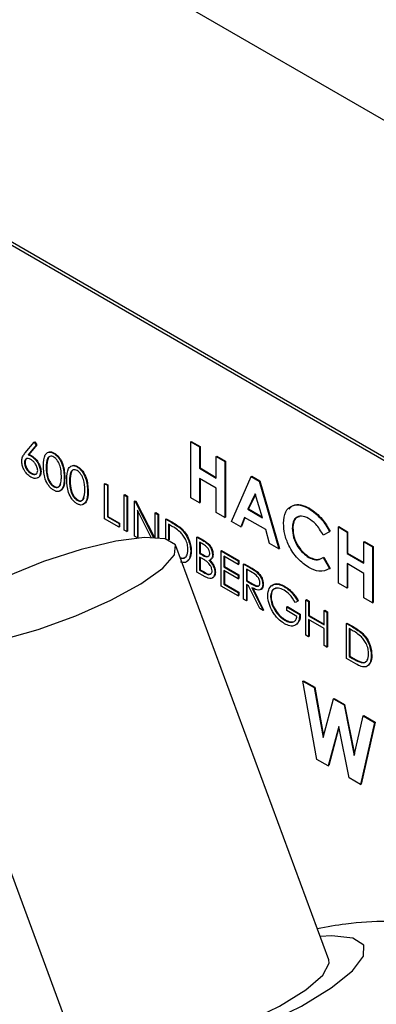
# Model space of a CAD drawing. Header units: inches. Extents: x 0.6 to 33.8, y 0 to 21.7.
# Tile 199 of 204: x 29.328 to 29.436, y 18.058 to 18.357. Entities that reach past the tile are written whole.
import ezdxf

# ---------------------------------------------------------------- set-up
doc = ezdxf.new("R2010")
doc.units = ezdxf.units.IN
doc.header["$MEASUREMENT"] = 0

msp = doc.modelspace()

# ---------------------------------------------------------------- linework, layer by layer
at = {"color": 7, "linetype": 'Continuous'}
for p, q in [((31.17635, 17.32282), (25.51949, 20.58845)), ((29.60421, 18.12731), (29.21883, 18.34978)), ((29.60509, 18.12782), (29.21972, 18.35029)), ((29.32924, 18.22554), (29.33199, 18.22881)), ((29.33199, 18.22881), (29.33217, 18.22891)), ((29.33199, 18.22881), (29.33263, 18.22787)), ((29.33217, 18.22891), (29.3328, 18.22797)), ((29.37946, 18.22895), (29.37963, 18.22905)), ((29.37946, 18.22895), (29.3821, 18.22742)), ((29.37946, 18.21194), (29.37946, 18.22895)), ((29.37963, 18.22905), (29.38228, 18.22752)), ((29.33263, 18.22787), (29.33019, 18.22497)), ((29.3328, 18.22797), (29.33037, 18.22508)), ((29.33263, 18.22787), (29.3328, 18.22797)), ((29.3821, 18.22742), (29.38228, 18.22752)), ((29.3821, 18.22742), (29.3821, 18.22088)), ((29.38228, 18.22752), (29.38228, 18.22098)), ((29.33019, 18.22497), (29.33037, 18.22508)), ((29.33115, 18.22453), (29.33132, 18.22463)), ((29.3379, 18.2254), (29.33808, 18.2255)), ((29.3872, 18.22448), (29.38738, 18.22458)), ((29.3872, 18.22448), (29.38984, 18.22295)), ((29.3872, 18.21794), (29.3872, 18.22448)), ((29.38738, 18.22458), (29.39002, 18.22305)), ((29.38984, 18.22295), (29.39002, 18.22305)), ((29.38984, 18.22295), (29.38984, 18.20594)), ((29.39002, 18.22305), (29.39002, 18.20604)), ((29.32904, 18.22254), (29.32922, 18.22264)), ((29.33388, 18.2198), (29.33406, 18.2199)), ((29.33565, 18.22111), (29.33583, 18.22121)), ((29.34498, 18.22131), (29.34516, 18.22141)), ((29.3821, 18.22088), (29.38228, 18.22098)), ((29.3821, 18.22088), (29.3872, 18.21794)), ((29.38228, 18.22098), (29.3872, 18.21814)), ((29.33105, 18.21927), (29.33122, 18.21937)), ((29.34108, 18.21797), (29.34126, 18.21807)), ((29.34273, 18.21702), (29.34291, 18.21712)), ((29.3872, 18.21488), (29.3821, 18.21783)), ((29.3821, 18.21783), (29.3821, 18.21041)), ((29.38228, 18.21772), (29.38228, 18.21051)), ((29.39183, 18.2048), (29.39778, 18.21837)), ((29.39778, 18.21837), (29.39796, 18.21847)), ((29.39778, 18.21837), (29.40023, 18.21696)), ((29.39796, 18.21847), (29.40041, 18.21706)), ((29.40023, 18.21696), (29.40041, 18.21706)), ((29.40023, 18.21696), (29.40618, 18.19651)), ((29.40041, 18.21706), (29.40636, 18.19661)), ((29.33793, 18.21529), (29.33811, 18.2154)), ((29.34816, 18.21388), (29.34834, 18.21398)), ((29.35336, 18.2162), (29.35353, 18.21631)), ((29.35336, 18.2162), (29.35418, 18.21573)), ((29.35336, 18.20557), (29.35336, 18.2162)), ((29.35353, 18.21631), (29.35436, 18.21583)), ((29.35418, 18.21573), (29.35436, 18.21583)), ((29.35418, 18.21573), (29.35418, 18.20618)), ((29.35436, 18.21583), (29.35436, 18.20629)), ((29.3872, 18.20747), (29.3872, 18.21488)), ((29.34501, 18.21121), (29.34519, 18.21131)), ((29.35926, 18.2128), (29.35943, 18.2129)), ((29.35926, 18.2128), (29.36008, 18.21232)), ((29.35926, 18.20216), (29.35926, 18.2128)), ((29.35943, 18.2129), (29.36026, 18.21242)), ((29.36008, 18.21232), (29.36026, 18.21242)), ((29.36008, 18.21232), (29.36008, 18.20169)), ((29.36026, 18.21242), (29.36026, 18.20179)), ((29.36244, 18.21096), (29.36262, 18.21106)), ((29.36244, 18.20032), (29.36244, 18.21096)), ((29.36244, 18.21096), (29.36262, 18.21086)), ((29.36262, 18.21106), (29.36279, 18.21096)), ((29.36262, 18.21086), (29.36279, 18.21096)), ((29.36279, 18.21096), (29.36845, 18.19992)), ((29.3821, 18.21041), (29.37946, 18.21194)), ((29.399, 18.2131), (29.3968, 18.20847)), ((29.39905, 18.21294), (29.39697, 18.20857)), ((29.40121, 18.20592), (29.399, 18.2131)), ((29.36262, 18.21086), (29.36822, 18.19992)), ((29.3675, 18.19993), (29.36327, 18.2082)), ((29.36327, 18.2082), (29.36327, 18.19985)), ((29.3821, 18.21041), (29.38228, 18.21051)), ((29.3968, 18.20847), (29.39697, 18.20857)), ((29.3968, 18.20847), (29.40121, 18.20592)), ((29.39697, 18.20857), (29.40113, 18.20617)), ((29.41529, 18.2087), (29.41546, 18.2088)), ((29.35772, 18.20305), (29.35336, 18.20557)), ((29.35418, 18.20618), (29.35436, 18.20629)), ((29.35418, 18.20618), (29.35772, 18.20414)), ((29.35436, 18.20629), (29.3579, 18.20424)), ((29.36345, 18.20785), (29.36345, 18.19995)), ((29.3687, 18.20734), (29.36888, 18.20745)), ((29.3687, 18.19991), (29.3687, 18.20734)), ((29.3687, 18.20734), (29.36953, 18.20687)), ((29.36888, 18.20745), (29.3697, 18.20697)), ((29.36953, 18.20687), (29.3697, 18.20697)), ((29.36953, 18.20687), (29.36953, 18.19985)), ((29.3697, 18.20697), (29.3697, 18.19984)), ((29.37189, 18.2055), (29.37206, 18.20561)), ((29.37189, 18.19949), (29.37189, 18.2055)), ((29.37189, 18.2055), (29.37375, 18.20443)), ((29.37206, 18.20561), (29.37392, 18.20453)), ((29.38984, 18.20594), (29.3872, 18.20747)), ((29.38984, 18.20594), (29.39002, 18.20604)), ((29.39579, 18.206), (29.39465, 18.20317)), ((29.3959, 18.20593), (29.39483, 18.20327)), ((29.40221, 18.20229), (29.39579, 18.206)), ((29.35772, 18.20414), (29.3579, 18.20424)), ((29.35772, 18.20414), (29.35772, 18.20305)), ((29.35772, 18.20305), (29.3579, 18.20315)), ((29.3579, 18.20424), (29.3579, 18.20315)), ((29.36008, 18.20169), (29.35926, 18.20216)), ((29.37336, 18.20356), (29.37271, 18.20394)), ((29.37271, 18.20394), (29.37271, 18.19924)), ((29.37289, 18.20384), (29.37289, 18.19917)), ((29.37375, 18.20443), (29.37392, 18.20453)), ((29.37667, 18.20236), (29.37685, 18.20246)), ((29.39465, 18.20317), (29.39183, 18.2048)), ((29.39465, 18.20317), (29.39483, 18.20327)), ((29.40336, 18.19814), (29.40221, 18.20229)), ((29.41024, 18.20271), (29.41042, 18.20281)), ((29.42422, 18.20311), (29.42439, 18.20321)), ((29.42422, 18.20311), (29.42686, 18.20158)), ((29.42422, 18.1861), (29.42422, 18.20311)), ((29.42439, 18.20321), (29.42704, 18.20168)), ((29.36008, 18.20169), (29.36026, 18.20179)), ((29.36327, 18.19985), (29.36244, 18.20032)), ((29.36327, 18.19985), (29.36345, 18.19995)), ((29.38133, 18.20005), (29.38151, 18.20016)), ((29.38133, 18.20005), (29.38313, 18.19902)), ((29.38133, 18.18942), (29.38133, 18.20005)), ((29.38151, 18.20016), (29.3833, 18.19912)), ((29.38313, 18.19902), (29.3833, 18.19912)), ((29.42157, 18.20168), (29.41963, 18.20066)), ((29.42157, 18.20168), (29.42175, 18.20179)), ((29.42686, 18.20158), (29.42704, 18.20168)), ((29.42686, 18.20158), (29.42686, 18.19504)), ((29.42704, 18.20168), (29.42704, 18.19514)), ((29.42132, 18.07193), (29.37498, 18.19738)), ((29.38328, 18.19784), (29.38216, 18.19849)), ((29.38216, 18.19849), (29.38216, 18.19508)), ((29.38233, 18.19838), (29.38233, 18.19518)), ((29.40618, 18.19651), (29.40336, 18.19814)), ((29.40618, 18.19651), (29.40636, 18.19661)), ((29.43196, 18.19864), (29.43214, 18.19874)), ((29.43196, 18.1921), (29.43196, 18.19864)), ((29.43196, 18.19864), (29.4346, 18.19711)), ((29.43214, 18.19874), (29.43478, 18.19721)), ((29.4346, 18.19711), (29.43478, 18.19721)), ((29.4346, 18.19711), (29.4346, 18.1801)), ((29.43478, 18.19721), (29.43478, 18.1802)), ((29.37629, 18.19384), (29.37658, 18.19373)), ((29.3764, 18.19363), (29.37658, 18.19373)), ((29.37944, 18.19569), (29.37962, 18.1958)), ((29.38216, 18.19508), (29.38233, 18.19518)), ((29.38216, 18.19508), (29.38271, 18.19476)), ((29.38271, 18.19367), (29.38216, 18.19399)), ((29.38216, 18.19399), (29.38216, 18.19003)), ((29.38233, 18.19518), (29.38289, 18.19486)), ((29.38233, 18.19389), (29.38233, 18.19014)), ((29.38271, 18.19476), (29.38289, 18.19486)), ((29.3854, 18.19317), (29.38562, 18.1933)), ((29.38605, 18.19469), (29.38623, 18.1948)), ((29.38865, 18.19583), (29.38883, 18.19593)), ((29.38865, 18.19583), (29.39384, 18.19283)), ((29.38865, 18.1852), (29.38865, 18.19583)), ((29.38883, 18.19593), (29.39402, 18.19293)), ((29.39384, 18.19174), (29.38948, 18.19426)), ((29.38948, 18.19426), (29.38948, 18.19099)), ((29.38965, 18.19416), (29.38965, 18.19109)), ((29.41523, 18.1939), (29.41541, 18.194)), ((29.41963, 18.19383), (29.41981, 18.19394)), ((29.41963, 18.19383), (29.42151, 18.19047)), ((29.41981, 18.19394), (29.42169, 18.19057)), ((29.42686, 18.19504), (29.42704, 18.19514)), ((29.42686, 18.19504), (29.43196, 18.1921)), ((29.42704, 18.19514), (29.43196, 18.1923)), ((29.38216, 18.19003), (29.38233, 18.19014)), ((29.38216, 18.19003), (29.38333, 18.18936)), ((29.38233, 18.19014), (29.38351, 18.18946)), ((29.38948, 18.19099), (29.38965, 18.19109)), ((29.38948, 18.19099), (29.39384, 18.18847)), ((29.38965, 18.19109), (29.39402, 18.18857)), ((29.39384, 18.19283), (29.39402, 18.19293)), ((29.39384, 18.19283), (29.39384, 18.19174)), ((29.39384, 18.19174), (29.39402, 18.19184)), ((29.39402, 18.19293), (29.39402, 18.19184)), ((29.3955, 18.19188), (29.39567, 18.19198)), ((29.3955, 18.19188), (29.39734, 18.19081)), ((29.3955, 18.18124), (29.3955, 18.19188)), ((29.39567, 18.19198), (29.39752, 18.19091)), ((29.39805, 18.18931), (29.39632, 18.19031)), ((29.39632, 18.19031), (29.39632, 18.18676)), ((29.3965, 18.19021), (29.3965, 18.18687)), ((29.39734, 18.19081), (29.39752, 18.19091)), ((29.42151, 18.19047), (29.42169, 18.19057)), ((29.43196, 18.18904), (29.42686, 18.19199)), ((29.42686, 18.19199), (29.42686, 18.18457)), ((29.42704, 18.19188), (29.42704, 18.18467)), ((29.38382, 18.18798), (29.38133, 18.18942)), ((29.38333, 18.18936), (29.38351, 18.18946)), ((29.38676, 18.1893), (29.38694, 18.18941)), ((29.39384, 18.18738), (29.38948, 18.1899)), ((29.38948, 18.1899), (29.38948, 18.18581)), ((29.38965, 18.1898), (29.38965, 18.18591)), ((29.39384, 18.18847), (29.39402, 18.18857)), ((29.39384, 18.18847), (29.39384, 18.18738)), ((29.39384, 18.18738), (29.39402, 18.18748)), ((29.39402, 18.18857), (29.39402, 18.18748)), ((29.39942, 18.18946), (29.3996, 18.18957)), ((29.43196, 18.18163), (29.43196, 18.18904)), ((29.39384, 18.1822), (29.38865, 18.1852)), ((29.38948, 18.18581), (29.38965, 18.18591)), ((29.38948, 18.18581), (29.39384, 18.18329)), ((29.38965, 18.18591), (29.39402, 18.18339)), ((29.39632, 18.18676), (29.3965, 18.18687)), ((29.39632, 18.18676), (29.39801, 18.18578)), ((29.39699, 18.18529), (29.39632, 18.18567)), ((29.39632, 18.18567), (29.39632, 18.18077)), ((29.3965, 18.18687), (29.39818, 18.18588)), ((29.3965, 18.18557), (29.3965, 18.18087)), ((29.40038, 18.17843), (29.39699, 18.18529)), ((29.39801, 18.18578), (29.39818, 18.18588)), ((29.39802, 18.1847), (29.4014, 18.17784)), ((29.39819, 18.1848), (29.40157, 18.17794)), ((29.40128, 18.18569), (29.40146, 18.1858)), ((29.40777, 18.18507), (29.40794, 18.18517)), ((29.42686, 18.18457), (29.42422, 18.1861)), ((29.42686, 18.18457), (29.42704, 18.18467)), ((29.39384, 18.18329), (29.39402, 18.18339)), ((29.39384, 18.18329), (29.39384, 18.1822)), ((29.39384, 18.1822), (29.39402, 18.1823)), ((29.39402, 18.18339), (29.39402, 18.1823)), ((29.39632, 18.18077), (29.3955, 18.18124)), ((29.40364, 18.18191), (29.40382, 18.18201)), ((29.41438, 18.18097), (29.41456, 18.18108)), ((29.41456, 18.18108), (29.41539, 18.1806)), ((29.4346, 18.1801), (29.43196, 18.18163)), ((29.39632, 18.18077), (29.3965, 18.18087)), ((29.4014, 18.17784), (29.40038, 18.17843)), ((29.4086, 18.17886), (29.40877, 18.17896)), ((29.4086, 18.17777), (29.4086, 18.17886)), ((29.4086, 18.17886), (29.41249, 18.17661)), ((29.40877, 18.17896), (29.41267, 18.17671)), ((29.4119, 18.18059), (29.4112, 18.18022)), ((29.4119, 18.18059), (29.41208, 18.18069)), ((29.41438, 18.18097), (29.41521, 18.1805)), ((29.41438, 18.17034), (29.41438, 18.18097)), ((29.41521, 18.1805), (29.41539, 18.1806)), ((29.41521, 18.1805), (29.41521, 18.17613)), ((29.41539, 18.1806), (29.41539, 18.17624)), ((29.4346, 18.1801), (29.43478, 18.1802)), ((29.4014, 18.17784), (29.40157, 18.17794)), ((29.41167, 18.176), (29.4086, 18.17777)), ((29.41249, 18.17661), (29.41267, 18.17671)), ((29.41521, 18.17613), (29.41539, 18.17624)), ((29.41521, 18.17613), (29.41993, 18.17341)), ((29.41539, 18.17624), (29.41993, 18.17361)), ((29.41993, 18.17777), (29.42011, 18.17787)), ((29.41993, 18.17341), (29.41993, 18.17777)), ((29.41993, 18.17777), (29.42076, 18.17729)), ((29.42011, 18.17787), (29.42093, 18.1774)), ((29.42076, 18.17729), (29.42093, 18.1774)), ((29.42076, 18.17729), (29.42076, 18.16666)), ((29.42093, 18.1774), (29.42093, 18.16676)), ((29.408, 18.17484), (29.40818, 18.17494)), ((29.41993, 18.17232), (29.41521, 18.17504)), ((29.41521, 18.17504), (29.41521, 18.16986)), ((29.41539, 18.17494), (29.41539, 18.16997)), ((29.41993, 18.16714), (29.41993, 18.17232)), ((29.42666, 18.17389), (29.42684, 18.17399)), ((29.42666, 18.16325), (29.42666, 18.17389)), ((29.42666, 18.17389), (29.42852, 18.17281)), ((29.42684, 18.17399), (29.42869, 18.17292)), ((29.42813, 18.17195), (29.42748, 18.17232)), ((29.42748, 18.17232), (29.42748, 18.16387)), ((29.42766, 18.17222), (29.42766, 18.16397)), ((29.42852, 18.17281), (29.42869, 18.17292)), ((29.29877, 18.16923), (29.34511, 18.04378)), ((29.41521, 18.16986), (29.41438, 18.17034)), ((29.41521, 18.16986), (29.41539, 18.16997)), ((29.43144, 18.17074), (29.43162, 18.17085)), ((29.42076, 18.16666), (29.41993, 18.16714)), ((29.42076, 18.16666), (29.42093, 18.16676)), ((29.42951, 18.16161), (29.42666, 18.16325)), ((29.42748, 18.16387), (29.42766, 18.16397)), ((29.42748, 18.16387), (29.42854, 18.16326)), ((29.42766, 18.16397), (29.42872, 18.16336)), ((29.42854, 18.16326), (29.42872, 18.16336)), ((29.43421, 18.16408), (29.43439, 18.16418)), ((29.43117, 18.16201), (29.43135, 18.16211)), ((29.41347, 18.15641), (29.41364, 18.15651)), ((29.41347, 18.15641), (29.41688, 18.15444)), ((29.41773, 18.13268), (29.41347, 18.15641)), ((29.41364, 18.15651), (29.41706, 18.15454)), ((29.41688, 18.15444), (29.41706, 18.15454)), ((29.41688, 18.15444), (29.4196, 18.13929)), ((29.41706, 18.15454), (29.41972, 18.13973)), ((29.4196, 18.13929), (29.42273, 18.15106)), ((29.42273, 18.15106), (29.42291, 18.15117)), ((29.42273, 18.15106), (29.42594, 18.14921)), ((29.42291, 18.15117), (29.42612, 18.14931)), ((29.42594, 18.14921), (29.42612, 18.14931)), ((29.42594, 18.14921), (29.42905, 18.13384)), ((29.42612, 18.14931), (29.42915, 18.1343)), ((29.42905, 18.13384), (29.43177, 18.14585)), ((29.43177, 18.14585), (29.43194, 18.14595)), ((29.43177, 18.14585), (29.43519, 18.14387)), ((29.43194, 18.14595), (29.43536, 18.14397)), ((29.42433, 18.14262), (29.42116, 18.1307)), ((29.42439, 18.1423), (29.42134, 18.13081)), ((29.42747, 18.12706), (29.42433, 18.14262)), ((29.43519, 18.14387), (29.43093, 18.12507)), ((29.43536, 18.14397), (29.4311, 18.12517)), ((29.43519, 18.14387), (29.43536, 18.14397)), ((29.42116, 18.1307), (29.41773, 18.13268)), ((29.42116, 18.1307), (29.42134, 18.13081)), ((29.43093, 18.12507), (29.42747, 18.12706)), ((29.43093, 18.12507), (29.4311, 18.12517))]:
    msp.add_line(p, q, dxfattribs=at)
at = {"color": 7, "linetype": 'Continuous', "flags": 128}
for points in [[(29.37481, 18.19774), (29.37169, 18.19953), (29.36547, 18.19988), (29.35671, 18.19876), (29.34619, 18.19626), (29.33485, 18.19261), (29.32368, 18.18814), (29.31368, 18.18323), (29.30575, 18.17833), (29.30058, 18.17388), (29.29864, 18.17026), (29.30009, 18.1678), (29.30481, 18.16672), (29.31238, 18.16711), (29.32213, 18.16894), (29.33319, 18.17205), (29.34458, 18.17616), (29.35528, 18.1809), (29.36434, 18.18586), (29.37097, 18.19059), (29.37456, 18.19467), (29.37481, 18.19774)], [(29.33451, 18.03931), (29.33779, 18.0372), (29.34416, 18.0365), (29.3532, 18.03725), (29.36429, 18.03941), (29.37666, 18.04282), (29.38948, 18.04726), (29.40187, 18.05242), (29.413, 18.05795), (29.42209, 18.06347), (29.42853, 18.06861), (29.43189, 18.07302), (29.43193, 18.07639), (29.42865, 18.0785), (29.42227, 18.0792), (29.41869, 18.07906)], [(29.34511, 18.04378), (29.34528, 18.04341), (29.3484, 18.04162), (29.35462, 18.04128), (29.36338, 18.0424), (29.3739, 18.0449), (29.38525, 18.04855), (29.39641, 18.05302), (29.40641, 18.05793), (29.41434, 18.06282), (29.41951, 18.06728), (29.42146, 18.0709), (29.42132, 18.07193)]]:
    msp.add_lwpolyline(points, dxfattribs=at)
at = {"color": 7, "linetype": 'Continuous'}
for points, knots in [([(29.33649, 18.2258), (29.33651, 18.22582), (29.33673, 18.22593), (29.33728, 18.22587), (29.33781, 18.22562), (29.33808, 18.2255)], [0, 0, 0, 0, 0.057959, 0.529023, 1, 1, 1, 1]), ([(29.32821, 18.22305), (29.32825, 18.22341), (29.3283, 18.22401), (29.32859, 18.22465), (29.3289, 18.22512), (29.32913, 18.2254), (29.32924, 18.22554)], [0, 0, 0, 0, 0.339374, 0.559486, 0.779731, 1, 1, 1, 1]), ([(29.331, 18.2182), (29.33059, 18.2185), (29.32977, 18.21909), (29.32884, 18.22049), (29.32831, 18.22188), (29.32824, 18.22266), (29.32821, 18.22305)], [0, 0, 0, 0, 0.27967, 0.559085, 0.779558, 1, 1, 1, 1]), ([(29.33097, 18.22354), (29.33069, 18.22367), (29.33013, 18.22394), (29.32949, 18.22375), (29.3291, 18.22326), (29.32906, 18.22278), (29.32904, 18.22254)], [0, 0, 0, 0, 0.2801275, 0.5595148, 0.7797192, 1, 1, 1, 1]), ([(29.32993, 18.22384), (29.32984, 18.22382), (29.32956, 18.22378), (29.32928, 18.22335), (29.32924, 18.22287), (29.32922, 18.22264)], [0, 0, 0, 0, 0.202303, 0.601082, 1, 1, 1, 1]), ([(29.33019, 18.22497), (29.33037, 18.2249), (29.33069, 18.22478), (29.33101, 18.2246), (29.33115, 18.22453)], [0, 0, 0, 0, 0.55991, 1, 1, 1, 1]), ([(29.33037, 18.22508), (29.33055, 18.22501), (29.33086, 18.22488), (29.33118, 18.22471), (29.33132, 18.22463)], [0, 0, 0, 0, 0.55991, 1, 1, 1, 1]), ([(29.33305, 18.22022), (29.33301, 18.22058), (29.33292, 18.22129), (29.33232, 18.22231), (29.33165, 18.22309), (29.3312, 18.22339), (29.33097, 18.22354)], [0, 0, 0, 0, 0.2787544, 0.558605, 0.7791474, 1, 1, 1, 1]), ([(29.33115, 18.22453), (29.33155, 18.22424), (29.33236, 18.22367), (29.33326, 18.2223), (29.3338, 18.22094), (29.33385, 18.22018), (29.33388, 18.2198)], [0, 0, 0, 0, 0.279638, 0.559326, 0.779527, 1, 1, 1, 1]), ([(29.33132, 18.22463), (29.33173, 18.22434), (29.33253, 18.22377), (29.33343, 18.2224), (29.33398, 18.22104), (29.33403, 18.22028), (29.33406, 18.2199)], [0, 0, 0, 0, 0.279638, 0.559326, 0.779527, 1, 1, 1, 1]), ([(29.33482, 18.22158), (29.33486, 18.22283), (29.3349, 18.22439), (29.33576, 18.2255), (29.33636, 18.22578), (29.33709, 18.22579), (29.33763, 18.22553), (29.3379, 18.2254)], [0, 0, 0, 0, 0.498702, 0.624177, 0.749467, 0.874745, 1, 1, 1, 1]), ([(29.33793, 18.22429), (29.33772, 18.22439), (29.3373, 18.22458), (29.33674, 18.22453), (29.33629, 18.22427), (29.33568, 18.22332), (29.33566, 18.22209), (29.33565, 18.22111)], [0, 0, 0, 0, 0.125139, 0.250418, 0.375519, 0.500847, 1, 1, 1, 1]), ([(29.3365, 18.22434), (29.3365, 18.22434), (29.33635, 18.22425), (29.3359, 18.22336), (29.33586, 18.22217), (29.33583, 18.22121)], [0, 0, 0, 0, 0.004511, 0.204297, 1, 1, 1, 1]), ([(29.3379, 18.2254), (29.33817, 18.22522), (29.33871, 18.22485), (29.3397, 18.22373), (29.34095, 18.22124), (29.34103, 18.21928), (29.34108, 18.21797)], [0, 0, 0, 0, 0.1256, 0.251197, 0.500581, 1, 1, 1, 1]), ([(29.34025, 18.21845), (29.34022, 18.21946), (29.34017, 18.22097), (29.33931, 18.22293), (29.33856, 18.22385), (29.33814, 18.22414), (29.33793, 18.22429)], [0, 0, 0, 0, 0.500072, 0.749021, 0.874598, 1, 1, 1, 1]), ([(29.33808, 18.2255), (29.33835, 18.22532), (29.33889, 18.22495), (29.33988, 18.22383), (29.34112, 18.22134), (29.3412, 18.21938), (29.34126, 18.21807)], [0, 0, 0, 0, 0.1256, 0.251197, 0.500581, 1, 1, 1, 1]), ([(29.32904, 18.22254), (29.32908, 18.22219), (29.32916, 18.22149), (29.32973, 18.22048), (29.33038, 18.21971), (29.33082, 18.21942), (29.33105, 18.21927)], [0, 0, 0, 0, 0.279059, 0.55882, 0.779303, 1, 1, 1, 1]), ([(29.32922, 18.22264), (29.32926, 18.22229), (29.32933, 18.22159), (29.32991, 18.22058), (29.33056, 18.21981), (29.331, 18.21952), (29.33122, 18.21937)], [0, 0, 0, 0, 0.279059, 0.55882, 0.779303, 1, 1, 1, 1]), ([(29.33105, 18.21927), (29.33133, 18.21914), (29.33189, 18.21888), (29.33255, 18.21904), (29.33298, 18.21949), (29.33303, 18.21998), (29.33305, 18.22022)], [0, 0, 0, 0, 0.280018, 0.559853, 0.779987, 1, 1, 1, 1]), ([(29.33406, 18.2199), (29.33401, 18.21943), (29.33393, 18.2185), (29.33333, 18.21815), (29.33303, 18.21797)], [0, 0, 0, 0, 0.503365, 1, 1, 1, 1]), ([(29.3379, 18.21422), (29.33763, 18.2144), (29.3371, 18.21476), (29.33612, 18.21588), (29.33491, 18.21837), (29.33486, 18.22029), (29.33482, 18.22158)], [0, 0, 0, 0, 0.125551, 0.25109, 0.50025, 1, 1, 1, 1]), ([(29.33565, 18.22111), (29.33566, 18.22011), (29.33567, 18.21862), (29.33655, 18.21666), (29.3373, 18.21574), (29.33772, 18.21544), (29.33793, 18.21529)], [0, 0, 0, 0, 0.500291, 0.749086, 0.874606, 1, 1, 1, 1]), ([(29.33583, 18.22121), (29.33583, 18.22021), (29.33584, 18.21872), (29.33673, 18.21676), (29.33747, 18.21584), (29.3379, 18.21554), (29.33811, 18.2154)], [0, 0, 0, 0, 0.500291, 0.749086, 0.874606, 1, 1, 1, 1]), ([(29.34191, 18.21749), (29.34194, 18.21874), (29.34199, 18.22031), (29.34284, 18.22141), (29.34344, 18.2217), (29.34418, 18.2217), (29.34471, 18.22144), (29.34498, 18.22131)], [0, 0, 0, 0, 0.498702, 0.624177, 0.749467, 0.874745, 1, 1, 1, 1]), ([(29.34501, 18.2202), (29.3448, 18.2203), (29.34438, 18.2205), (29.34382, 18.22044), (29.34337, 18.22018), (29.34276, 18.21924), (29.34275, 18.218), (29.34273, 18.21702)], [0, 0, 0, 0, 0.125139, 0.250418, 0.375519, 0.500847, 1, 1, 1, 1]), ([(29.34358, 18.22025), (29.34358, 18.22025), (29.34343, 18.22016), (29.34298, 18.21927), (29.34294, 18.21808), (29.34291, 18.21712)], [0, 0, 0, 0, 0.004511, 0.204297, 1, 1, 1, 1]), ([(29.34357, 18.22172), (29.34359, 18.22173), (29.34381, 18.22184), (29.34436, 18.22179), (29.34489, 18.22154), (29.34516, 18.22141)], [0, 0, 0, 0, 0.057959, 0.529023, 1, 1, 1, 1]), ([(29.34498, 18.22131), (29.34525, 18.22113), (29.3458, 18.22076), (29.34678, 18.21964), (29.34803, 18.21715), (29.34811, 18.21519), (29.34816, 18.21388)], [0, 0, 0, 0, 0.1256, 0.251197, 0.500581, 1, 1, 1, 1]), ([(29.34734, 18.21436), (29.3473, 18.21537), (29.34725, 18.21688), (29.34639, 18.21884), (29.34564, 18.21976), (29.34522, 18.22006), (29.34501, 18.2202)], [0, 0, 0, 0, 0.500072, 0.749021, 0.874598, 1, 1, 1, 1]), ([(29.34516, 18.22141), (29.34543, 18.22123), (29.34597, 18.22087), (29.34696, 18.21974), (29.34821, 18.21725), (29.34829, 18.21529), (29.34834, 18.21398)], [0, 0, 0, 0, 0.1256, 0.251197, 0.500581, 1, 1, 1, 1]), ([(29.33388, 18.2198), (29.33383, 18.21934), (29.33374, 18.21842), (29.33295, 18.2178), (29.33199, 18.21774), (29.33133, 18.21805), (29.331, 18.2182)], [0, 0, 0, 0, 0.279631, 0.55896, 0.779478, 1, 1, 1, 1]), ([(29.33122, 18.21937), (29.33151, 18.21923), (29.332, 18.21898), (29.33238, 18.21912), (29.33254, 18.21918)], [0, 0, 0, 0, 0.583849, 1, 1, 1, 1]), ([(29.34108, 18.21797), (29.34103, 18.21672), (29.34095, 18.21486), (29.3397, 18.21381), (29.33871, 18.21383), (29.33817, 18.21409), (29.3379, 18.21422)], [0, 0, 0, 0, 0.499407, 0.748743, 0.874372, 1, 1, 1, 1]), ([(29.34126, 18.21807), (29.34123, 18.21678), (29.34119, 18.21489), (29.34006, 18.21424), (29.3397, 18.21404)], [0, 0, 0, 0, 0.6868371, 1, 1, 1, 1]), ([(29.3399, 18.21598), (29.34002, 18.2164), (29.34023, 18.21716), (29.34025, 18.21806), (29.34025, 18.21845)], [0, 0, 0, 0, 0.559599, 1, 1, 1, 1]), ([(29.34498, 18.21013), (29.34472, 18.21031), (29.34418, 18.21067), (29.3432, 18.21179), (29.34199, 18.21428), (29.34194, 18.21621), (29.34191, 18.21749)], [0, 0, 0, 0, 0.125551, 0.25109, 0.50025, 1, 1, 1, 1]), ([(29.34273, 18.21702), (29.34274, 18.21602), (29.34275, 18.21453), (29.34363, 18.21257), (29.34438, 18.21165), (29.3448, 18.21135), (29.34501, 18.21121)], [0, 0, 0, 0, 0.500291, 0.749086, 0.874606, 1, 1, 1, 1]), ([(29.34291, 18.21712), (29.34292, 18.21612), (29.34293, 18.21463), (29.34381, 18.21267), (29.34456, 18.21175), (29.34498, 18.21146), (29.34519, 18.21131)], [0, 0, 0, 0, 0.500291, 0.749086, 0.874606, 1, 1, 1, 1]), ([(29.33793, 18.21529), (29.33818, 18.21519), (29.33868, 18.21497), (29.33946, 18.21513), (29.33974, 18.21566), (29.3399, 18.21598)], [0, 0, 0, 0, 0.280257, 0.560781, 1, 1, 1, 1]), ([(29.33811, 18.2154), (29.33836, 18.21529), (29.33886, 18.21507), (29.33964, 18.21523), (29.33991, 18.21576), (29.34008, 18.21608)], [0, 0, 0, 0, 0.280257, 0.560781, 1, 1, 1, 1]), ([(29.34816, 18.21388), (29.34811, 18.21264), (29.34803, 18.21077), (29.34678, 18.20973), (29.3458, 18.20974), (29.34525, 18.21), (29.34498, 18.21013)], [0, 0, 0, 0, 0.4994065, 0.7487427, 0.8743724, 1, 1, 1, 1]), ([(29.34834, 18.21398), (29.34831, 18.21269), (29.34827, 18.2108), (29.34714, 18.21015), (29.34678, 18.20995)], [0, 0, 0, 0, 0.6868371, 1, 1, 1, 1]), ([(29.34699, 18.21189), (29.3471, 18.21231), (29.34731, 18.21307), (29.34733, 18.21397), (29.34734, 18.21436)], [0, 0, 0, 0, 0.559599, 1, 1, 1, 1]), ([(29.34501, 18.21121), (29.34526, 18.2111), (29.34577, 18.21088), (29.34654, 18.21104), (29.34682, 18.21157), (29.34699, 18.21189)], [0, 0, 0, 0, 0.280257, 0.560781, 1, 1, 1, 1]), ([(29.34519, 18.21131), (29.34544, 18.2112), (29.34594, 18.21098), (29.34672, 18.21114), (29.347, 18.21167), (29.34716, 18.21199)], [0, 0, 0, 0, 0.280257, 0.560781, 1, 1, 1, 1]), ([(29.4076, 18.20423), (29.40771, 18.20548), (29.40795, 18.20798), (29.41004, 18.20971), (29.41261, 18.20995), (29.41439, 18.20912), (29.41529, 18.2087)], [0, 0, 0, 0, 0.279811, 0.559029, 0.779559, 1, 1, 1, 1]), ([(29.40926, 18.20851), (29.40964, 18.20895), (29.41052, 18.20997), (29.41281, 18.21001), (29.41458, 18.20921), (29.41546, 18.2088)], [0, 0, 0, 0, 0.277136, 0.638641, 1, 1, 1, 1]), ([(29.41529, 18.2087), (29.41664, 18.20771), (29.41906, 18.20594), (29.42081, 18.20299), (29.42157, 18.20168)], [0, 0, 0, 0, 0.559027, 1, 1, 1, 1]), ([(29.41546, 18.2088), (29.41682, 18.20781), (29.41924, 18.20604), (29.42098, 18.20309), (29.42175, 18.20179)], [0, 0, 0, 0, 0.559027, 1, 1, 1, 1]), ([(29.41518, 18.20571), (29.41444, 18.20604), (29.41296, 18.20669), (29.41134, 18.20602), (29.41038, 18.20464), (29.41029, 18.20335), (29.41024, 18.20271)], [0, 0, 0, 0, 0.279531, 0.559156, 0.779443, 1, 1, 1, 1]), ([(29.4124, 18.20622), (29.41208, 18.20615), (29.4113, 18.20596), (29.41057, 18.20472), (29.41047, 18.20344), (29.41042, 18.20281)], [0, 0, 0, 0, 0.2481613, 0.6238509, 1, 1, 1, 1]), ([(29.41963, 18.20066), (29.41892, 18.20184), (29.41765, 18.20395), (29.41594, 18.20517), (29.41518, 18.20571)], [0, 0, 0, 0, 0.560031, 1, 1, 1, 1]), ([(29.37619, 18.20163), (29.37567, 18.20204), (29.37473, 18.20277), (29.37378, 18.20332), (29.37336, 18.20356)], [0, 0, 0, 0, 0.559542, 1, 1, 1, 1]), ([(29.37375, 18.20443), (29.3743, 18.20411), (29.37529, 18.20354), (29.37625, 18.20272), (29.37667, 18.20236)], [0, 0, 0, 0, 0.560445, 1, 1, 1, 1]), ([(29.37392, 18.20453), (29.37448, 18.20421), (29.37546, 18.20364), (29.37642, 18.20282), (29.37685, 18.20246)], [0, 0, 0, 0, 0.560445, 1, 1, 1, 1]), ([(29.37667, 18.20236), (29.37714, 18.20183), (29.37807, 18.20076), (29.37921, 18.19831), (29.37936, 18.19669), (29.37944, 18.19569)], [0, 0, 0, 0, 0.280264, 0.560715, 1, 1, 1, 1]), ([(29.37685, 18.20246), (29.37731, 18.20193), (29.37825, 18.20087), (29.37939, 18.19842), (29.37953, 18.19679), (29.37962, 18.1958)], [0, 0, 0, 0, 0.280264, 0.560715, 1, 1, 1, 1]), ([(29.41525, 18.19084), (29.4141, 18.19164), (29.4118, 18.19323), (29.40922, 18.19714), (29.40779, 18.20099), (29.40766, 18.20315), (29.4076, 18.20423)], [0, 0, 0, 0, 0.279829, 0.559129, 0.779366, 1, 1, 1, 1]), ([(29.41024, 18.20271), (29.41031, 18.2018), (29.41045, 18.19998), (29.41176, 18.19722), (29.41347, 18.1951), (29.41464, 18.1943), (29.41523, 18.1939)], [0, 0, 0, 0, 0.280046, 0.55923, 0.779527, 1, 1, 1, 1]), ([(29.41042, 18.20281), (29.41049, 18.2019), (29.41063, 18.20008), (29.41194, 18.19732), (29.41364, 18.1952), (29.41482, 18.1944), (29.41541, 18.194)], [0, 0, 0, 0, 0.280046, 0.55923, 0.779527, 1, 1, 1, 1]), ([(29.37862, 18.19617), (29.37859, 18.19669), (29.37853, 18.19772), (29.37796, 18.1993), (29.37714, 18.20066), (29.37651, 18.20131), (29.37619, 18.20163)], [0, 0, 0, 0, 0.2801784, 0.5597646, 0.7797967, 1, 1, 1, 1]), ([(29.38313, 18.19902), (29.38352, 18.19878), (29.38431, 18.19831), (29.38534, 18.19717), (29.38595, 18.19582), (29.38602, 18.19507), (29.38605, 18.19469)], [0, 0, 0, 0, 0.281317, 0.559922, 0.779935, 1, 1, 1, 1]), ([(29.3833, 18.19912), (29.3837, 18.19888), (29.38448, 18.19841), (29.38552, 18.19727), (29.38613, 18.19592), (29.38619, 18.19517), (29.38623, 18.1948)], [0, 0, 0, 0, 0.281317, 0.559922, 0.779935, 1, 1, 1, 1]), ([(29.3764, 18.19363), (29.37677, 18.1936), (29.37751, 18.19355), (29.37843, 18.19436), (29.37855, 18.19548), (29.37862, 18.19617)], [0, 0, 0, 0, 0.280536, 0.561015, 1, 1, 1, 1]), ([(29.38523, 18.19515), (29.3852, 18.19543), (29.38516, 18.19585), (29.38487, 18.19642), (29.38432, 18.19719), (29.38374, 18.19755), (29.38328, 18.19784)], [0, 0, 0, 0, 0.249284, 0.374925, 0.500645, 1, 1, 1, 1]), ([(29.37944, 18.19569), (29.37937, 18.19494), (29.37924, 18.19343), (29.37805, 18.19216), (29.37688, 18.19237), (29.37636, 18.19247)], [0, 0, 0, 0, 0.35967, 0.718055, 1, 1, 1, 1]), ([(29.37658, 18.19373), (29.37696, 18.19368), (29.37753, 18.19361), (29.37788, 18.19397), (29.378, 18.19409)], [0, 0, 0, 0, 0.670761, 1, 1, 1, 1]), ([(29.37962, 18.1958), (29.37958, 18.19499), (29.37953, 18.19376), (29.37883, 18.19323), (29.37858, 18.19305)], [0, 0, 0, 0, 0.653898, 1, 1, 1, 1]), ([(29.38271, 18.19476), (29.38329, 18.19443), (29.38401, 18.19401), (29.38473, 18.19414), (29.385, 18.19435), (29.38519, 18.19468), (29.38522, 18.195), (29.38523, 18.19515)], [0, 0, 0, 0, 0.4986071, 0.6240085, 0.7494012, 0.8747358, 1, 1, 1, 1]), ([(29.38443, 18.19255), (29.38411, 18.19278), (29.38354, 18.19319), (29.38296, 18.19353), (29.38271, 18.19367)], [0, 0, 0, 0, 0.559734, 1, 1, 1, 1]), ([(29.38289, 18.19486), (29.38346, 18.19453), (29.38418, 18.19412), (29.38488, 18.19423), (29.38503, 18.19436), (29.3851, 18.19442)], [0, 0, 0, 0, 0.692704, 0.866921, 1, 1, 1, 1]), ([(29.38499, 18.19305), (29.38526, 18.19276), (29.38581, 18.19218), (29.3864, 18.19113), (29.38671, 18.19014), (29.38674, 18.18958), (29.38676, 18.1893)], [0, 0, 0, 0, 0.2803823, 0.5596055, 0.7797648, 1, 1, 1, 1]), ([(29.38517, 18.19315), (29.38544, 18.19286), (29.38599, 18.19228), (29.38657, 18.19124), (29.38689, 18.19024), (29.38692, 18.18969), (29.38694, 18.18941)], [0, 0, 0, 0, 0.2803823, 0.5596055, 0.7797648, 1, 1, 1, 1]), ([(29.38605, 18.19469), (29.38604, 18.19445), (29.386, 18.19397), (29.38579, 18.19343), (29.3855, 18.19331), (29.38538, 18.19326)], [0, 0, 0, 0, 0.366575, 0.732881, 1, 1, 1, 1]), ([(29.38623, 18.1948), (29.38621, 18.19456), (29.38618, 18.19408), (29.38597, 18.19353), (29.38568, 18.19341), (29.38555, 18.19336)], [0, 0, 0, 0, 0.366575, 0.732881, 1, 1, 1, 1]), ([(29.41523, 18.1939), (29.41581, 18.19362), (29.41676, 18.19316), (29.41795, 18.19314), (29.41884, 18.19339), (29.41937, 18.19369), (29.41963, 18.19383)], [0, 0, 0, 0, 0.339413, 0.559372, 0.779616, 1, 1, 1, 1]), ([(29.41541, 18.194), (29.41599, 18.19372), (29.41693, 18.19326), (29.41813, 18.19324), (29.41902, 18.1935), (29.41955, 18.19379), (29.41981, 18.19394)], [0, 0, 0, 0, 0.339413, 0.559372, 0.779616, 1, 1, 1, 1]), ([(29.38593, 18.18978), (29.38591, 18.19006), (29.38585, 18.19061), (29.38532, 18.19168), (29.38477, 18.19222), (29.38443, 18.19255)], [0, 0, 0, 0, 0.279944, 0.560429, 1, 1, 1, 1]), ([(29.39734, 18.19081), (29.39773, 18.19059), (29.39843, 18.19019), (29.39912, 18.18968), (29.39942, 18.18946)], [0, 0, 0, 0, 0.56024, 1, 1, 1, 1]), ([(29.39752, 18.19091), (29.39791, 18.19069), (29.3986, 18.19029), (29.3993, 18.18979), (29.3996, 18.18957)], [0, 0, 0, 0, 0.56024, 1, 1, 1, 1]), ([(29.42151, 18.19047), (29.4205, 18.19), (29.4187, 18.18917), (29.4163, 18.19033), (29.41525, 18.19084)], [0, 0, 0, 0, 0.559814, 1, 1, 1, 1]), ([(29.38333, 18.18936), (29.38394, 18.18901), (29.38484, 18.18849), (29.38563, 18.18885), (29.3859, 18.1893), (29.38592, 18.18962), (29.38593, 18.18978)], [0, 0, 0, 0, 0.49936, 0.748736, 0.874399, 1, 1, 1, 1]), ([(29.38351, 18.18946), (29.38414, 18.18905), (29.38488, 18.18858), (29.38536, 18.18885), (29.38544, 18.18889)], [0, 0, 0, 0, 0.854458, 1, 1, 1, 1]), ([(29.38676, 18.1893), (29.38671, 18.18886), (29.3866, 18.18797), (29.38577, 18.18744), (29.38479, 18.18749), (29.38415, 18.18782), (29.38382, 18.18798)], [0, 0, 0, 0, 0.279141, 0.558654, 0.779059, 1, 1, 1, 1]), ([(29.38694, 18.18941), (29.38689, 18.18895), (29.3868, 18.18808), (29.38621, 18.18781), (29.38593, 18.18768)], [0, 0, 0, 0, 0.528819, 1, 1, 1, 1]), ([(29.40045, 18.18617), (29.40044, 18.18633), (29.40042, 18.18666), (29.40024, 18.18719), (29.39998, 18.1877), (29.3993, 18.18861), (29.3986, 18.189), (29.39805, 18.18931)], [0, 0, 0, 0, 0.125307, 0.250617, 0.375954, 0.501281, 1, 1, 1, 1]), ([(29.39942, 18.18946), (29.39971, 18.18919), (29.40029, 18.18863), (29.4009, 18.18756), (29.40123, 18.18655), (29.40126, 18.18598), (29.40128, 18.18569)], [0, 0, 0, 0, 0.279797, 0.5595, 0.779626, 1, 1, 1, 1]), ([(29.3996, 18.18957), (29.39989, 18.18929), (29.40047, 18.18873), (29.40108, 18.18767), (29.40141, 18.18665), (29.40144, 18.18608), (29.40146, 18.1858)], [0, 0, 0, 0, 0.279797, 0.5595, 0.779626, 1, 1, 1, 1]), ([(29.39801, 18.18578), (29.39857, 18.18545), (29.39928, 18.18505), (29.39998, 18.18516), (29.40034, 18.18544), (29.40041, 18.18588), (29.40045, 18.18617)], [0, 0, 0, 0, 0.499827, 0.625498, 0.751208, 1, 1, 1, 1]), ([(29.40128, 18.18569), (29.40126, 18.18537), (29.40121, 18.18473), (29.40075, 18.1841), (29.39971, 18.1838), (29.39872, 18.18433), (29.39802, 18.1847)], [0, 0, 0, 0, 0.18712, 0.373979, 0.560911, 1, 1, 1, 1]), ([(29.39818, 18.18588), (29.39875, 18.18556), (29.39945, 18.18516), (29.40013, 18.18525), (29.40027, 18.18538), (29.40033, 18.18544)], [0, 0, 0, 0, 0.699875, 0.875843, 1, 1, 1, 1]), ([(29.40146, 18.1858), (29.40143, 18.18548), (29.40138, 18.18484), (29.40102, 18.18426), (29.40065, 18.18419), (29.40052, 18.18416)], [0, 0, 0, 0, 0.394782, 0.789012, 1, 1, 1, 1]), ([(29.40281, 18.18234), (29.40291, 18.18312), (29.40309, 18.18468), (29.40441, 18.18579), (29.40606, 18.18589), (29.4072, 18.18534), (29.40777, 18.18507)], [0, 0, 0, 0, 0.27959, 0.559072, 0.779411, 1, 1, 1, 1]), ([(29.40774, 18.18399), (29.40716, 18.18425), (29.40599, 18.18475), (29.40463, 18.1844), (29.4038, 18.1834), (29.40369, 18.1824), (29.40364, 18.18191)], [0, 0, 0, 0, 0.279847, 0.559555, 0.779847, 1, 1, 1, 1]), ([(29.40533, 18.18446), (29.40514, 18.18443), (29.40457, 18.18435), (29.40398, 18.18348), (29.40387, 18.1825), (29.40382, 18.18201)], [0, 0, 0, 0, 0.192604, 0.59643, 1, 1, 1, 1]), ([(29.40412, 18.18519), (29.40432, 18.18541), (29.40485, 18.186), (29.40626, 18.18597), (29.40738, 18.18543), (29.40794, 18.18517)], [0, 0, 0, 0, 0.239569, 0.619569, 1, 1, 1, 1]), ([(29.40777, 18.18507), (29.40829, 18.18472), (29.40916, 18.18414), (29.41029, 18.18296), (29.41115, 18.18182), (29.41165, 18.181), (29.4119, 18.18059)], [0, 0, 0, 0, 0.339527, 0.559586, 0.779731, 1, 1, 1, 1]), ([(29.40794, 18.18517), (29.40847, 18.18482), (29.40934, 18.18424), (29.41046, 18.18306), (29.41133, 18.18193), (29.41183, 18.1811), (29.41208, 18.18069)], [0, 0, 0, 0, 0.339527, 0.559586, 0.779731, 1, 1, 1, 1]), ([(29.40394, 18.17811), (29.40358, 18.17892), (29.40293, 18.18039), (29.40285, 18.18174), (29.40281, 18.18234)], [0, 0, 0, 0, 0.559317, 1, 1, 1, 1]), ([(29.40364, 18.18191), (29.40373, 18.18115), (29.40392, 18.17963), (29.40515, 18.17744), (29.40656, 18.1758), (29.40752, 18.17516), (29.408, 18.17484)], [0, 0, 0, 0, 0.279061, 0.558584, 0.779236, 1, 1, 1, 1]), ([(29.40382, 18.18201), (29.40391, 18.18125), (29.4041, 18.17973), (29.40532, 18.17754), (29.40674, 18.17591), (29.4077, 18.17526), (29.40818, 18.17494)], [0, 0, 0, 0, 0.279061, 0.558584, 0.779236, 1, 1, 1, 1]), ([(29.4112, 18.18022), (29.41063, 18.18109), (29.40961, 18.18265), (29.40831, 18.18358), (29.40774, 18.18399)], [0, 0, 0, 0, 0.55984, 1, 1, 1, 1]), ([(29.40793, 18.17379), (29.40742, 18.17412), (29.40658, 18.17467), (29.40547, 18.17578), (29.40462, 18.17688), (29.40417, 18.1777), (29.40394, 18.17811)], [0, 0, 0, 0, 0.339789, 0.559872, 0.779908, 1, 1, 1, 1]), ([(29.41249, 18.17661), (29.41244, 18.17584), (29.41232, 18.1743), (29.41116, 18.17308), (29.40957, 18.17298), (29.40848, 18.17352), (29.40793, 18.17379)], [0, 0, 0, 0, 0.280351, 0.559367, 0.779371, 1, 1, 1, 1]), ([(29.408, 18.17484), (29.40848, 18.17461), (29.40943, 18.17414), (29.4106, 18.17426), (29.4114, 18.17489), (29.41158, 18.17563), (29.41167, 18.176)], [0, 0, 0, 0, 0.280254, 0.559912, 0.779941, 1, 1, 1, 1]), ([(29.41267, 18.17671), (29.41264, 18.17591), (29.4126, 18.17463), (29.41189, 18.17405), (29.41163, 18.17383)], [0, 0, 0, 0, 0.6318579, 1, 1, 1, 1]), ([(29.40818, 18.17494), (29.40865, 18.17472), (29.40959, 18.17427), (29.41066, 18.17429), (29.41106, 18.17469), (29.41118, 18.1748)], [0, 0, 0, 0, 0.413609, 0.82634, 1, 1, 1, 1]), ([(29.42852, 18.17281), (29.42907, 18.17249), (29.43006, 18.17192), (29.43102, 18.1711), (29.43144, 18.17074)], [0, 0, 0, 0, 0.560445, 1, 1, 1, 1]), ([(29.42869, 18.17292), (29.42925, 18.1726), (29.43023, 18.17202), (29.43119, 18.17121), (29.43162, 18.17085)], [0, 0, 0, 0, 0.560445, 1, 1, 1, 1]), ([(29.43096, 18.17001), (29.43044, 18.17042), (29.4295, 18.17115), (29.42855, 18.1717), (29.42813, 18.17195)], [0, 0, 0, 0, 0.559542, 1, 1, 1, 1]), ([(29.43339, 18.16455), (29.43336, 18.16507), (29.4333, 18.1661), (29.43273, 18.16768), (29.43191, 18.16905), (29.43128, 18.16969), (29.43096, 18.17001)], [0, 0, 0, 0, 0.280178, 0.559765, 0.779797, 1, 1, 1, 1]), ([(29.43144, 18.17074), (29.43191, 18.17021), (29.43285, 18.16915), (29.43398, 18.16669), (29.43413, 18.16507), (29.43421, 18.16408)], [0, 0, 0, 0, 0.280264, 0.560715, 1, 1, 1, 1]), ([(29.43162, 18.17085), (29.43208, 18.17031), (29.43302, 18.16925), (29.43416, 18.1668), (29.4343, 18.16517), (29.43439, 18.16418)], [0, 0, 0, 0, 0.280264, 0.560715, 1, 1, 1, 1]), ([(29.42854, 18.16326), (29.42904, 18.16297), (29.42992, 18.16246), (29.43079, 18.16215), (29.43117, 18.16201)], [0, 0, 0, 0, 0.560426, 1, 1, 1, 1]), ([(29.42872, 18.16336), (29.42921, 18.16307), (29.4301, 18.16256), (29.43097, 18.16225), (29.43135, 18.16211)], [0, 0, 0, 0, 0.560426, 1, 1, 1, 1]), ([(29.43421, 18.16408), (29.43415, 18.16332), (29.43401, 18.1618), (29.43282, 18.16059), (29.43114, 18.16072), (29.43006, 18.16131), (29.42951, 18.16161)], [0, 0, 0, 0, 0.280124, 0.559248, 0.778837, 1, 1, 1, 1]), ([(29.43117, 18.16201), (29.43154, 18.16198), (29.43228, 18.16193), (29.4332, 18.16274), (29.43332, 18.16387), (29.43339, 18.16455)], [0, 0, 0, 0, 0.280536, 0.561015, 1, 1, 1, 1]), ([(29.43439, 18.16418), (29.43435, 18.16337), (29.4343, 18.16214), (29.4336, 18.16161), (29.43335, 18.16143)], [0, 0, 0, 0, 0.653898, 1, 1, 1, 1]), ([(29.43135, 18.16211), (29.43173, 18.16206), (29.4323, 18.16199), (29.43265, 18.16235), (29.43277, 18.16247)], [0, 0, 0, 0, 0.670761, 1, 1, 1, 1]), ([(29.48897, 18.05996), (29.4878, 18.06169), (29.48455, 18.06652), (29.47732, 18.07253), (29.46828, 18.07791), (29.45877, 18.08135), (29.44895, 18.08326), (29.43822, 18.08378), (29.42803, 18.08321), (29.42074, 18.08187), (29.41785, 18.08133)], [0, 0, 0, 0, 0.073096, 0.204046, 0.328885, 0.451469, 0.577241, 0.715983, 0.887192, 1, 1, 1, 1])]:
    msp.add_open_spline(points, degree=3, knots=knots, dxfattribs=at)

doc.saveas('drawing.dxf')
